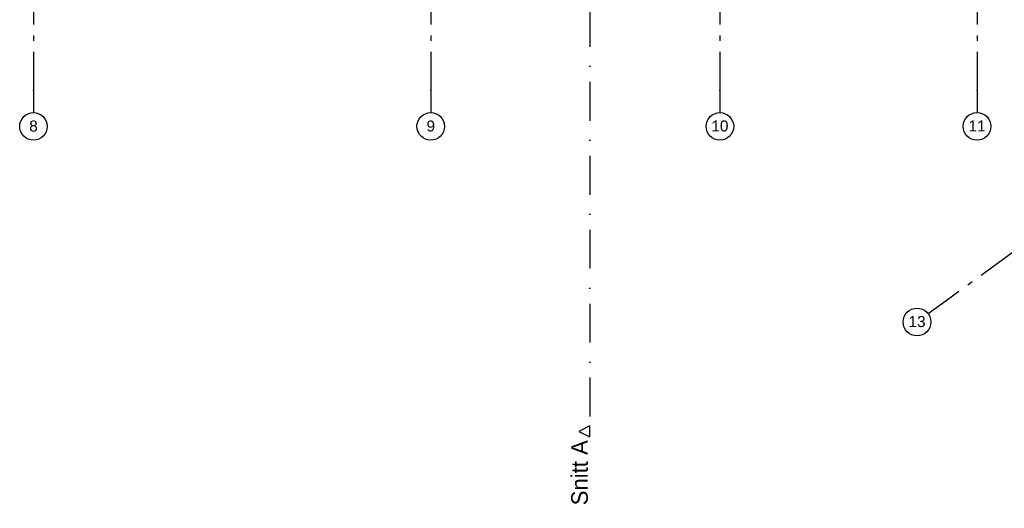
# Model space of a CAD drawing. Header units: millimetres. Extents: x -150 to 340869, y -1115 to 365939.
# Tile 89 of 193: x 308326 to 317248, y 336200 to 340629. Entities that reach past the tile are written whole.
import ezdxf
from ezdxf.enums import TextEntityAlignment as Align

# ---------------------------------------------------------------- set-up
doc = ezdxf.new("R2010")
doc.units = ezdxf.units.MM
doc.header["$LTSCALE"] = 0.5
doc.header["$MEASUREMENT"] = 0
for name, pattern in [('Akselinje', [1500, 1000, -200, 100, -200]), ('PLINE', [0]), ('Prikk & stiplet', [1340.555525, 705.555534, -352.777767, 0, -282.222223])]:
    doc.linetypes.add(name, pattern=pattern)
doc.layers.add('82-- Modullinjer(Nye konstruksjoner)', color=7, linetype='Continuous')
doc.layers.add('852- Snittmarkør', color=7, linetype='Continuous')
doc.styles.add('GENERATED_STYLE_1', font='txt')
doc.styles.add('GENERATED_STYLE_4', font='arial.ttf')

# ---------------------------------------------------------------- blocks, each defined once
blk = doc.blocks.new('Standard grid marker[18]', base_point=(308450.9, 363787.1))
at = {"layer": '82-- Modullinjer(Nye konstruksjoner)', "linetype": 'Akselinje'}
for p, q in [((308450.9, 363587.1), (308450.9, 339987.1)), ((308450.9, 339987.1), (308450.9, 339787.1))]:
    blk.add_line(p, q, dxfattribs=at)
at = {"layer": '82-- Modullinjer(Nye konstruksjoner)', "linetype": 'PLINE'}
blk.add_circle((308450.9, 339662.1), 125, dxfattribs=at)
at = {"layer": '82-- Modullinjer(Nye konstruksjoner)', "linetype": 'Akselinje'}
blk.add_point((308450.9, 339987.1), dxfattribs=at)
blk.add_point((308450.9, 339987.1), dxfattribs=at)
at = {"layer": '82-- Modullinjer(Nye konstruksjoner)', "style": 'GENERATED_STYLE_4'}
for tag, p in [('AC_MarkerText_1_0', (308450.9, 363965.3)), ('AC_MarkerText_1_1', (308450.9, 339715.3))]:
    blk.add_attdef(tag, text='', height=100, rotation=360, dxfattribs=at).set_placement(p, align=Align.TOP_CENTER)
blk = doc.blocks.new('Standard grid marker[19]', base_point=(312050.9, 363787.1))
at = {"layer": '82-- Modullinjer(Nye konstruksjoner)', "linetype": 'Akselinje'}
for p, q in [((312050.9, 363587.1), (312050.9, 339987.1)), ((312050.9, 339987.1), (312050.9, 339787.1))]:
    blk.add_line(p, q, dxfattribs=at)
at = {"layer": '82-- Modullinjer(Nye konstruksjoner)', "linetype": 'PLINE'}
blk.add_circle((312050.9, 339662.1), 125, dxfattribs=at)
at = {"layer": '82-- Modullinjer(Nye konstruksjoner)', "linetype": 'Akselinje'}
blk.add_point((312050.9, 339987.1), dxfattribs=at)
blk.add_point((312050.9, 339987.1), dxfattribs=at)
at = {"layer": '82-- Modullinjer(Nye konstruksjoner)', "style": 'GENERATED_STYLE_4'}
for tag, p in [('AC_MarkerText_1_0', (312050.9, 363965.3)), ('AC_MarkerText_1_1', (312050.9, 339715.3))]:
    blk.add_attdef(tag, text='', height=100, rotation=360, dxfattribs=at).set_placement(p, align=Align.TOP_CENTER)
blk = doc.blocks.new('Standard grid marker[20]', base_point=(314670.9, 363787.1))
at = {"layer": '82-- Modullinjer(Nye konstruksjoner)', "linetype": 'Akselinje'}
for p, q in [((314670.9, 363587.1), (314670.9, 339987.1)), ((314670.9, 339987.1), (314670.9, 339787.1))]:
    blk.add_line(p, q, dxfattribs=at)
at = {"layer": '82-- Modullinjer(Nye konstruksjoner)', "linetype": 'PLINE'}
blk.add_circle((314670.9, 339662.1), 125, dxfattribs=at)
at = {"layer": '82-- Modullinjer(Nye konstruksjoner)', "linetype": 'Akselinje'}
blk.add_point((314670.9, 339987.1), dxfattribs=at)
blk.add_point((314670.9, 339987.1), dxfattribs=at)
at = {"layer": '82-- Modullinjer(Nye konstruksjoner)', "style": 'GENERATED_STYLE_4'}
for tag, p in [('AC_MarkerText_1_0', (314670.9, 363965.8)), ('AC_MarkerText_1_1', (314670.9, 339715.8))]:
    blk.add_attdef(tag, text='', height=100, rotation=360, dxfattribs=at).set_placement(p, align=Align.TOP_CENTER)
blk = doc.blocks.new('Standard grid marker[22]', base_point=(335201.2, 351507.3))
at = {"layer": '82-- Modullinjer(Nye konstruksjoner)', "linetype": 'Akselinje'}
for p, q in [((335039.4, 351389.7), (316720.3, 338080.1)), ((316720.3, 338080.1), (316558.5, 337962.6))]:
    blk.add_line(p, q, dxfattribs=at)
at = {"layer": '82-- Modullinjer(Nye konstruksjoner)', "linetype": 'PLINE'}
blk.add_circle((316457.4, 337889.1), 125, dxfattribs=at)
at = {"layer": '82-- Modullinjer(Nye konstruksjoner)', "linetype": 'Akselinje'}
blk.add_point((316720.3, 338080.1), dxfattribs=at)
blk.add_point((316720.3, 338080.1), dxfattribs=at)
at = {"layer": '82-- Modullinjer(Nye konstruksjoner)', "style": 'GENERATED_STYLE_4'}
for tag, p in [('AC_MarkerText_1_0', (335302.4, 351634.5)), ('AC_MarkerText_1_1', (316457.4, 337942.8))]:
    blk.add_attdef(tag, text='', height=100, rotation=360, dxfattribs=at).set_placement(p, align=Align.TOP_CENTER)
blk = doc.blocks.new('Standard grid marker[24]', base_point=(317000.9, 363787.1))
at = {"layer": '82-- Modullinjer(Nye konstruksjoner)', "linetype": 'Akselinje'}
for p, q in [((317000.9, 363587.1), (317000.9, 339987.1)), ((317000.9, 339987.1), (317000.9, 339787.1))]:
    blk.add_line(p, q, dxfattribs=at)
at = {"layer": '82-- Modullinjer(Nye konstruksjoner)', "linetype": 'PLINE'}
blk.add_circle((317000.9, 339662.1), 125, dxfattribs=at)
at = {"layer": '82-- Modullinjer(Nye konstruksjoner)', "linetype": 'Akselinje'}
blk.add_point((317000.9, 339987.1), dxfattribs=at)
blk.add_point((317000.9, 339987.1), dxfattribs=at)
at = {"layer": '82-- Modullinjer(Nye konstruksjoner)', "style": 'GENERATED_STYLE_4'}
for tag, p in [('AC_MarkerText_1_0', (317000.9, 363965.8)), ('AC_MarkerText_1_1', (317000.9, 339715.8))]:
    blk.add_attdef(tag, text='', height=100, rotation=360, dxfattribs=at).set_placement(p, align=Align.TOP_CENTER)

msp = doc.modelspace()

# ---------------------------------------------------------------- linework, layer by layer
at = {"layer": '852- Snittmarkør', "linetype": 'Prikk & stiplet'}
msp.add_line((313493.4, 360847.8), (313493.4, 336947.8), dxfattribs=at)
at = {"layer": '852- Snittmarkør', "linetype": 'PLINE', "flags": 128}
msp.add_lwpolyline([(313493.4, 336847.8), (313493.4, 336947.8), (313393.4, 336897.8)], close=True, dxfattribs=at)

# ---------------------------------------------------------------- block references
at = {"layer": '82-- Modullinjer(Nye konstruksjoner)', "linetype": 'PLINE'}
ref = msp.add_blockref('Standard grid marker[18]', (308450.9, 363787.1), dxfattribs=at)
ref.add_attrib('AC_MarkerText_1_1', '8', dxfattribs={"color": 7, "height": 100, "rotation": 360, "style": 'GENERATED_STYLE_4'}).set_placement((308450.9, 339715.3), align=Align.TOP_CENTER)
ref = msp.add_blockref('Standard grid marker[19]', (312050.9, 363787.1), dxfattribs=at)
ref.add_attrib('AC_MarkerText_1_1', '9', dxfattribs={"color": 7, "height": 100, "rotation": 360, "style": 'GENERATED_STYLE_4'}).set_placement((312050.9, 339715.3), align=Align.TOP_CENTER)
ref = msp.add_blockref('Standard grid marker[20]', (314670.9, 363787.1), dxfattribs=at)
ref.add_attrib('AC_MarkerText_1_1', '10', dxfattribs={"color": 7, "height": 100, "rotation": 360, "style": 'GENERATED_STYLE_4'}).set_placement((314670.9, 339715.8), align=Align.TOP_CENTER)
ref = msp.add_blockref('Standard grid marker[24]', (317000.9, 363787.1), dxfattribs=at)
ref.add_attrib('AC_MarkerText_1_1', '11', dxfattribs={"color": 7, "height": 100, "rotation": 360, "style": 'GENERATED_STYLE_4'}).set_placement((317000.9, 339715.8), align=Align.TOP_CENTER)
ref = msp.add_blockref('Standard grid marker[22]', (335201.2, 351507.3), dxfattribs=at)
ref.add_attrib('AC_MarkerText_1_1', '13', dxfattribs={"color": 7, "height": 100, "rotation": 360, "style": 'GENERATED_STYLE_4'}).set_placement((316457.4, 337942.8), align=Align.TOP_CENTER)

# ---------------------------------------------------------------- texts
at = {"layer": '852- Snittmarkør', "insert": (313476.1, 336817.8), "char_height": 150, "attachment_point": 9, "rotation": 90, "style": 'GENERATED_STYLE_1'}
msp.add_mtext('\\A1;{\\pqr;\\pt0;\\fAvenir Light|b0|i0|c0|p0;\\W1.000000;Snitt A}', dxfattribs=at)

doc.saveas('drawing.dxf')
